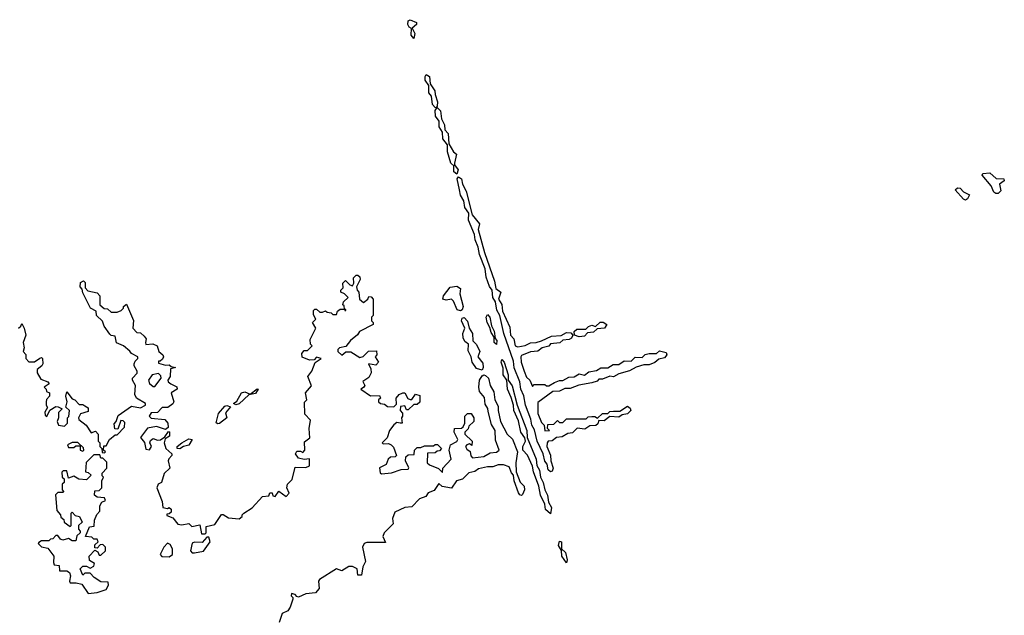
# Model space of a CAD drawing. Extents: x 2219101 to 2444320, y 201258 to 358766.
# Tile 185 of 256: x 2315383 to 2320860, y 306456 to 309771. Entities that reach past the tile are written whole.
import ezdxf

# ---------------------------------------------------------------- set-up
doc = ezdxf.new("R2010")
doc.units = 0

msp = doc.modelspace()

# ---------------------------------------------------------------- linework, layer by layer
at = {"layer": '0CON10XD'}
for points in [[(2317575, 309666.2), (2317560, 309685), (2317563, 309723), (2317550.2, 309730.2), (2317542.3, 309745), (2317544.6, 309765.4), (2317555, 309771.4), (2317590, 309755), (2317591.2, 309745), (2317566.7, 309725), (2317581.5, 309695), (2317575, 309666.2)], [(2317700, 309280), (2317695, 309282.5), (2317679.6, 309299.6), (2317674.4, 309345), (2317660, 309365), (2317660, 309405), (2317638.2, 309435), (2317638.1, 309455), (2317645, 309466.2), (2317662.9, 309455), (2317666.2, 309415), (2317693.1, 309375), (2317694.1, 309354.1), (2317707.8, 309315), (2317705, 309290), (2317700, 309280)], [(2317815, 308911.2), (2317798.9, 308925), (2317797.5, 308957.5), (2317782.3, 308972.3), (2317762.2, 309035), (2317763.3, 309075), (2317737.7, 309107.7), (2317734.3, 309145), (2317716.5, 309175), (2317715.9, 309205.9), (2317696.4, 309235), (2317694.4, 309265.6), (2317705, 309282.5), (2317723.6, 309263.6), (2317730.3, 309220.3), (2317746.6, 309186.6), (2317748.3, 309158.3), (2317767.4, 309137.4), (2317770.7, 309080.7), (2317796.7, 309035), (2317813.6, 309023.6), (2317802, 308972), (2317802.5, 308962.5), (2317822.2, 308935), (2317815, 308911.2)], [(2318335, 307253.8), (2318323.1, 307265), (2318317.3, 307297.3), (2318304, 307314), (2318294.4, 307355), (2318262.3, 307425), (2318247.4, 307487.4), (2318232.7, 307515), (2318227.3, 307547.3), (2318196.2, 307626.2), (2318186.8, 307676.8), (2318170.9, 307715), (2318165.8, 307755), (2318133.6, 307833.6), (2318130.6, 307870.6), (2318075.5, 308025), (2318053.1, 308125), (2318037.8, 308155), (2318030, 308200), (2318015.5, 308225.5), (2318010.8, 308265), (2317996.2, 308286.2), (2317978.3, 308338.3), (2317971.9, 308385), (2317940, 308465), (2317933.3, 308505), (2317916.2, 308545), (2317913.3, 308575), (2317880.5, 308655), (2317881.2, 308695), (2317858.5, 308725), (2317853.3, 308763.3), (2317835.5, 308795), (2317830.5, 308825), (2317817.1, 308885), (2317825, 308896.2), (2317840.6, 308885), (2317847.1, 308855), (2317866.9, 308816.9), (2317900, 308685), (2317940, 308635), (2317933.1, 308603.1), (2317968.1, 308475), (2318024.5, 308315), (2318032, 308275), (2318060, 308255), (2318045.7, 308215), (2318065.5, 308185.5), (2318069.4, 308149.4), (2318109.7, 308059.7), (2318114, 308015), (2318132, 307995), (2318140, 307955), (2318155, 307951.2), (2318195, 307957.5), (2318225, 307972.5), (2318256.1, 307973.9), (2318285, 307983.3), (2318340.7, 308009.3), (2318395, 308013.3), (2318425, 308030), (2318448.8, 308028.8), (2318460, 308015), (2318452, 307998), (2318438.8, 307991.2), (2318405, 307986.7), (2318387.5, 307972.5), (2318335, 307966.7), (2318326.1, 307953.9), (2318290, 307945), (2318265, 307926.7), (2318225, 307922.5), (2318175, 307902.5), (2318170, 307895), (2318172, 307865), (2318188.8, 307815), (2318201.7, 307781.7), (2318220, 307765), (2318235, 307730), (2318245, 307740), (2318305, 307740), (2318313, 307733), (2318327, 307733), (2318358, 307752), (2318385, 307762.5), (2318405, 307762.5), (2318438.3, 307781.7), (2318467, 307783), (2318495, 307800), (2318525, 307792.5), (2318548.3, 307811.7), (2318591.7, 307818.3), (2318616.7, 307833.3), (2318655, 307832.5), (2318685, 307852.5), (2318715, 307852.5), (2318745, 307872.5), (2318785, 307870), (2318806.7, 307893.3), (2318845, 307890), (2318863, 307907), (2318885, 307913.3), (2318925, 307912.5), (2318941.7, 307928.3), (2318979.3, 307919.3), (2318982.5, 307905), (2318970.7, 307889.3), (2318938.3, 307881.7), (2318917, 307863), (2318885, 307850), (2318855, 307850), (2318813, 307837), (2318775, 307817.5), (2318715, 307800), (2318687, 307783), (2318665, 307787.5), (2318625, 307770), (2318605, 307770), (2318595, 307760), (2318565, 307750), (2318493, 307737), (2318445, 307717.5), (2318415, 307717.5), (2318386.4, 307703.6), (2318348.3, 307701.7), (2318265, 307640), (2318265, 307580), (2318285, 307530), (2318300, 307515), (2318305, 307482.5), (2318330, 307485), (2318320, 307495), (2318321.7, 307518.3), (2318355, 307520), (2318375, 307540), (2318385, 307530), (2318405, 307530), (2318425, 307550), (2318535, 307550), (2318545, 307560), (2318565, 307562.5), (2318581.7, 307561.7), (2318597.5, 307552.5), (2318625, 307580), (2318655, 307580), (2318665, 307590), (2318687, 307593), (2318721.7, 307591.7), (2318765, 307620), (2318778.3, 307608.3), (2318782.5, 307595), (2318765, 307576.7), (2318735, 307572.5), (2318715, 307558.8), (2318665, 307562.5), (2318635, 307538.8), (2318605, 307540), (2318598.3, 307521.7), (2318587.5, 307512.5), (2318555, 307510), (2318527.7, 307492.3), (2318485, 307497.5), (2318458.1, 307471.9), (2318432.9, 307467.1), (2318400.5, 307449.5), (2318370, 307445), (2318345, 307426.7), (2318323.3, 307425), (2318316.7, 307415), (2318316.2, 307395), (2318336.4, 307346.4), (2318337.5, 307315), (2318350, 307275), (2318345, 307257.5), (2318335, 307253.8)], [(2320813.5, 308803.5), (2320801.5, 308811.5), (2320786, 308846), (2320737.5, 308905), (2320740, 308915), (2320779.3, 308919.3), (2320815, 308887.5), (2320857.5, 308885), (2320860, 308875), (2320832.5, 308855), (2320840.7, 308819.3), (2320825, 308804.3), (2320813.5, 308803.5)], [(2320645, 308766.2), (2320632.1, 308772.1), (2320587.5, 308825), (2320600, 308835), (2320615, 308833.8), (2320633, 308813), (2320666.7, 308796.7), (2320655, 308773.3), (2320645, 308766.2)], [(2316083.3, 307975), (2316085, 307962.5), (2316123, 307967), (2316147.5, 307955), (2316156.7, 307925), (2316180, 307905), (2316183.3, 307895), (2316178.3, 307881.7), (2316165, 307870), (2316155, 307870), (2316155, 307860), (2316195, 307847.5), (2316215, 307850), (2316225, 307840), (2316250, 307835), (2316221.7, 307828.3), (2316220, 307785), (2316207.5, 307765), (2316210, 307755), (2316223.9, 307743.9), (2316258.3, 307728.3), (2316260, 307715), (2316226.7, 307695), (2316240, 307645), (2316235, 307632.5), (2316207, 307613), (2316175, 307612.5), (2316150, 307585), (2316115, 307582.5), (2316103.3, 307565), (2316115, 307553.3), (2316190, 307545), (2316207.5, 307525), (2316208.3, 307501.7), (2316195, 307490), (2316145, 307506.7), (2316095, 307497.5), (2316056.2, 307445), (2316077, 307417), (2316085, 307380), (2316105, 307377.5), (2316116.7, 307395), (2316107.5, 307415), (2316111.7, 307428.3), (2316125, 307440), (2316150.7, 307430.7), (2316167, 307433), (2316190, 307450), (2316211.7, 307478.3), (2316217, 307477), (2316217, 307453), (2316191.7, 307438.3), (2316187.5, 307415), (2316196.7, 307385), (2316228.8, 307355), (2316230, 307345), (2316213, 307327), (2316210, 307315), (2316218.8, 307275), (2316186.7, 307245), (2316172.5, 307195), (2316154.1, 307185.9), (2316146.2, 307165), (2316175, 307090), (2316180, 307055), (2316205, 307050), (2316215, 307056.7), (2316225, 307047.5), (2316225, 307030), (2316215, 307020), (2316201.7, 307018.3), (2316201.7, 307011.7), (2316235, 306997.5), (2316262.5, 306962.5), (2316285, 306958.8), (2316325, 306966.7), (2316340.7, 306950.7), (2316385, 306960), (2316395, 306910), (2316415, 306910), (2316420, 306915), (2316420.7, 306949.3), (2316468.8, 306961.2), (2316505, 307017.5), (2316515, 307017.5), (2316545, 306997.5), (2316605, 306992.5), (2316620, 307005), (2316620, 307015), (2316630, 307025), (2316675.9, 307054.1), (2316733.6, 307116.4), (2316768.3, 307121.7), (2316775, 307137.5), (2316788.3, 307138.3), (2316791.7, 307121.7), (2316805, 307117.5), (2316825, 307147.5), (2316865, 307117.5), (2316882.5, 307135), (2316870, 307165), (2316872.5, 307185), (2316898.8, 307211.2), (2316915, 307280), (2316975, 307278.8), (2316995, 307287.5), (2316995, 307327.5), (2316965, 307323.3), (2316935, 307330), (2316917.5, 307355), (2316925, 307370), (2316945, 307370), (2316958.3, 307361.7), (2316970, 307375), (2316968.3, 307421.7), (2316997, 307443), (2316993.8, 307495), (2317001.7, 307541.7), (2316970, 307575), (2316968.3, 307641.7), (2316980, 307655), (2316973.3, 307695), (2317006.1, 307733.9), (2316986.7, 307785), (2317008.8, 307815), (2317026.7, 307863.3), (2317060, 307885), (2317035, 307892.5), (2317021.7, 307878.3), (2316995, 307876.7), (2316953.6, 307893.6), (2316953, 307913), (2316965, 307930), (2316985, 307930), (2317010, 307955), (2317000, 307965), (2316998.3, 307991.7), (2317030, 308055), (2317012.5, 308085), (2317030, 308105), (2317018.3, 308128.3), (2317018.3, 308151.7), (2317025, 308160), (2317035, 308160), (2317053, 308143), (2317067, 308143), (2317085, 308150), (2317093, 308143), (2317115, 308140), (2317125, 308130), (2317145, 308130), (2317151.7, 308148.3), (2317165, 308160), (2317190, 308160), (2317191.7, 308151.7), (2317198.3, 308151.7), (2317198.3, 308158.3), (2317190, 308160), (2317188.3, 308178.3), (2317180, 308185), (2317185, 308200), (2317210, 308225), (2317190, 308245), (2317170, 308255), (2317170, 308265), (2317181.7, 308278.3), (2317180, 308305), (2317195, 308320), (2317220, 308295), (2317235, 308290), (2317242.5, 308305), (2317240, 308335), (2317255, 308350), (2317265, 308350), (2317275, 308340), (2317277.5, 308325), (2317257.5, 308285), (2317260, 308265), (2317270, 308255), (2317272.5, 308215), (2317295, 308197.5), (2317320, 308215), (2317325, 308230), (2317338.3, 308228.3), (2317350, 308215), (2317350, 308125), (2317340, 308115), (2317340, 308095), (2317350, 308085), (2317350, 308075), (2317273.6, 308036.4), (2317263, 308017), (2317224.1, 307985.9), (2317198.3, 307951.7), (2317162.5, 307945), (2317152.5, 307935), (2317152.5, 307925), (2317175, 307903.3), (2317198.3, 307921.7), (2317225, 307922.5), (2317275, 307890), (2317293.8, 307896.2), (2317324.1, 307925.9), (2317368.3, 307928.3), (2317370, 307905), (2317360, 307895), (2317380, 307865), (2317365, 307847.5), (2317323.8, 307856.2), (2317337, 307827), (2317337.5, 307805), (2317325, 307780), (2317292.5, 307757.5), (2317302.5, 307735), (2317296.4, 307723.6), (2317280, 307715), (2317335, 307676.7), (2317385, 307680), (2317390, 307665), (2317380, 307655), (2317380, 307645), (2317390, 307635), (2317411.7, 307631.7), (2317428.3, 307618.3), (2317465, 307616.7), (2317479.3, 307630.7), (2317476.7, 307665), (2317494.2, 307685.8), (2317515, 307694), (2317525, 307693.8), (2317542.5, 307662.5), (2317555, 307656.7), (2317565, 307657.5), (2317585, 307686.7), (2317609.3, 307679.3), (2317608.3, 307641.7), (2317595, 307630), (2317575, 307630), (2317545, 307600), (2317535, 307600), (2317525, 307622.5), (2317502, 307618), (2317500, 307595), (2317511.7, 307581.7), (2317512.5, 307565), (2317507.5, 307555), (2317510, 307525), (2317500, 307525), (2317480.7, 307529.3), (2317463.6, 307516.4), (2317440, 307485), (2317427, 307443), (2317400, 307415), (2317405, 307410), (2317435, 307412.5), (2317450, 307405), (2317461.7, 307391.7), (2317480, 307345), (2317471.7, 307338.3), (2317445, 307336.7), (2317433.3, 307325), (2317422.5, 307295), (2317384.1, 307275.9), (2317388.3, 307248.3), (2317395, 307243.3), (2317451.7, 307248.3), (2317505, 307267.5), (2317545, 307270), (2317547, 307277), (2317530, 307315), (2317531.7, 307338.3), (2317545, 307350), (2317578.3, 307351.7), (2317580, 307375), (2317595, 307390), (2317615, 307390), (2317635, 307400), (2317685, 307400), (2317695, 307407.5), (2317707, 307407), (2317730, 307385), (2317718.3, 307371.7), (2317705, 307370), (2317695, 307360), (2317651.7, 307358.3), (2317650, 307305), (2317663, 307293), (2317713.6, 307273.6), (2317735, 307250), (2317737.5, 307275), (2317782.5, 307325), (2317772.5, 307375), (2317780, 307405), (2317815, 307422.5), (2317820, 307435), (2317800, 307475), (2317802.5, 307495), (2317841.7, 307498.3), (2317850, 307505), (2317860, 307525), (2317860, 307565), (2317875, 307580), (2317895, 307580), (2317910, 307555), (2317910, 307535), (2317881.7, 307508.3), (2317877, 307493), (2317860, 307475), (2317860, 307465), (2317900, 307425), (2317898.3, 307401.7), (2317885, 307410), (2317870, 307405), (2317863.3, 307395), (2317870.7, 307380.7), (2317888.3, 307368.3), (2317893, 307343), (2317901.7, 307331.7), (2317965, 307340), (2318000.6, 307359.4), (2318035, 307364.4), (2318050, 307375), (2318030.3, 307430.3), (2318027.8, 307485), (2318008.2, 307518.2), (2317989.8, 307589.8), (2317987.2, 307607.2), (2317971.5, 307631.5), (2317968.6, 307668.6), (2317941.4, 307701.4), (2317936.9, 307725), (2317941.5, 307765), (2317955, 307788.8), (2317965, 307793.8), (2317975, 307790), (2317991.2, 307775), (2318000, 307735), (2318019.7, 307699.7), (2318025.8, 307655), (2318045, 307620), (2318043.8, 307595), (2318057.5, 307535), (2318094.2, 307464.2), (2318125, 307436.2), (2318152, 307365), (2318142.3, 307305), (2318144.5, 307254.5), (2318167.1, 307197.1), (2318189.1, 307175), (2318191.2, 307155), (2318180.9, 307129.1), (2318175, 307122.5), (2318165, 307126), (2318157.9, 307137.9), (2318133.5, 307203.5), (2318130.8, 307235), (2318118.7, 307248.7), (2318105, 307282.5), (2318075, 307292.9), (2318045, 307294.2), (2318015, 307282.9), (2317985, 307282.9), (2317935, 307270.9), (2317914.6, 307255.4), (2317881.8, 307248.2), (2317845.5, 307214.5), (2317812.9, 307205), (2317785, 307163.3), (2317733.2, 307173.2), (2317715, 307190), (2317689.3, 307150.7), (2317655, 307137.5), (2317642.2, 307117.8), (2317606.7, 307105), (2317565, 307060), (2317525, 307056), (2317470.7, 307029.3), (2317456.7, 306995), (2317460, 306965), (2317410, 306915), (2317402.5, 306895), (2317418.3, 306861.7), (2317315, 306860.8), (2317298.8, 306855), (2317290, 306835), (2317307.5, 306755), (2317292.5, 306725), (2317285, 306680), (2317265, 306680), (2317260, 306715), (2317235, 306727.5), (2317215, 306727.5), (2317175, 306702.5), (2317145, 306713.8), (2317050.8, 306655), (2317045.8, 306645), (2317050, 306605), (2317028.3, 306581.7), (2316975, 306575.7), (2316935, 306557.5), (2316925, 306560), (2316915, 306572.5), (2316895, 306577.5), (2316892.5, 306565), (2316902.5, 306555), (2316903.3, 306545), (2316888.3, 306501.7), (2316875, 306480), (2316843.8, 306465), (2316827.5, 306415)], [(2315376.4, 308053.6), (2315390, 308065), (2315395, 308080), (2315407.5, 308055), (2315417.5, 308015), (2315403.3, 307975), (2315407.5, 307945), (2315402.5, 307925), (2315417, 307907), (2315417.5, 307885), (2315435, 307867.5), (2315445, 307866.7), (2315465, 307867.5), (2315495, 307887.5), (2315505, 307890), (2315510, 307885), (2315512.5, 307855), (2315506.4, 307843.6), (2315480, 307825), (2315480, 307805), (2315500.7, 307770.7), (2315540, 307755), (2315547.5, 307745), (2315520, 307725), (2315530, 307715), (2315531.7, 307701.7), (2315550, 307695), (2315550, 307675), (2315533, 307657), (2315530, 307645), (2315530, 307625), (2315537.5, 307612.5), (2315523.6, 307586.4), (2315525, 307570), (2315535, 307562.5), (2315551.7, 307598.3), (2315585, 307617.5), (2315597, 307617), (2315620, 307605), (2315600, 307585), (2315600, 307555), (2315592.5, 307535), (2315600, 307515), (2315631.7, 307508.3), (2315650, 307525), (2315650, 307555), (2315657, 307563), (2315660, 307595), (2315640, 307615), (2315647.5, 307645), (2315640, 307675), (2315645, 307700), (2315675, 307660), (2315690, 307655), (2315715, 307630), (2315735, 307630), (2315745, 307622.5), (2315765, 307610), (2315765, 307590), (2315722, 307578), (2315710, 307555), (2315712.5, 307545), (2315752.5, 307515), (2315781.7, 307471.7), (2315805, 307480), (2315820, 307465), (2315820, 307425), (2315830, 307415), (2315830, 307395), (2315840, 307385), (2315841.7, 307361.7), (2315855, 307360), (2315860, 307365), (2315850, 307375), (2315851.7, 307398.3), (2315865, 307400), (2315882.5, 307435), (2315915, 307460), (2315925, 307460), (2315967, 307503), (2315968.3, 307528.3), (2315958.3, 307538.3), (2315945, 307540), (2315928.3, 307491.7), (2315913, 307493), (2315908.3, 307521.7), (2315920, 307535), (2315931.7, 307568.3), (2316005, 307620), (2316055, 307610), (2316083.3, 307625), (2316083.3, 307635), (2316032.5, 307665), (2316023.3, 307685), (2316027.5, 307735), (2316010, 307765), (2316010, 307775), (2316036.4, 307803.6), (2316037.5, 307815), (2316020, 307845), (2316020, 307855), (2316025, 307870), (2316040, 307885), (2316040, 307895), (2316005, 307912.5), (2315996.4, 307926.4), (2315960, 307955), (2315921.7, 307971.7), (2315915, 308010), (2315893, 308013), (2315885, 308020), (2315852.5, 308065), (2315843.6, 308093.6), (2315810, 308125), (2315808.3, 308148.3), (2315777.5, 308165), (2315735, 308250), (2315731.7, 308271.7), (2315720, 308285), (2315721.7, 308308.3), (2315738.3, 308318.3), (2315747.5, 308307.5), (2315748.3, 308278.3), (2315761.7, 308261.7), (2315815, 308250), (2315830, 308235), (2315830, 308185), (2315853, 308163), (2315871.7, 308161.7), (2315893, 308143), (2315925, 308142.5), (2315948.3, 308151.7), (2315960, 308165), (2315960, 308175), (2315978.3, 308188.3), (2316016.4, 308096.4), (2316012.5, 308055), (2316035, 308030), (2316055, 308027.5), (2316075, 308010), (2316086.7, 307995), (2316083.3, 307975)], [(2317835, 308150), (2317817, 308157), (2317795.7, 308205), (2317785, 308216), (2317755, 308210), (2317736.7, 308215), (2317741.4, 308235), (2317777.7, 308282.3), (2317815, 308287.1), (2317835.4, 308275.4), (2317830.8, 308245), (2317850, 308175), (2317845, 308156.7), (2317835, 308150)], [(2318035, 307962.5), (2318022.5, 307975), (2318023.3, 308003.3), (2318005, 308030), (2317998.3, 308058.3), (2317983.1, 308085), (2317978.8, 308115), (2317985, 308130), (2317997.5, 308115), (2318008, 308068), (2318023.3, 308036.7), (2318027.5, 307997.5), (2318038, 307985), (2318035, 307962.5)], [(2317955, 307820), (2317925, 307830), (2317900, 307865), (2317894, 307895), (2317877.3, 307927.3), (2317880, 307965), (2317860, 307980), (2317849.7, 307999.7), (2317848.6, 308025), (2317860, 308055), (2317840, 308095), (2317845, 308110), (2317855, 308113.3), (2317875, 308092.5), (2317883.8, 308055), (2317902, 308025), (2317903.8, 307983.8), (2317923.6, 307963.6), (2317942, 307925), (2317931.2, 307895), (2317958.6, 307858.6), (2317961.2, 307835), (2317955, 307820)], [(2318496.1, 308006.1), (2318470, 308015), (2318467.5, 308035), (2318482, 308048), (2318531.7, 308048.3), (2318546.4, 308063.6), (2318565, 308070), (2318587, 308063), (2318611.7, 308088.3), (2318628, 308088), (2318650, 308075), (2318636.1, 308053.9), (2318595, 308050), (2318575, 308032.5), (2318542.5, 308027.5), (2318525, 308010), (2318496.1, 308006.1)], [(2318335, 307020), (2318308.9, 307045), (2318304.3, 307075), (2318280.4, 307125), (2318271.2, 307175), (2318241.5, 307255), (2318236.5, 307286.5), (2318207.5, 307347.5), (2318181.8, 307375), (2318182.7, 307395), (2318196, 307426), (2318192.9, 307442.9), (2318171.2, 307475), (2318157.6, 307537.6), (2318132.5, 307595), (2318130.8, 307625), (2318117.7, 307667.7), (2318096.9, 307715), (2318093.3, 307765), (2318073.1, 307795), (2318072, 307832), (2318061.2, 307865), (2318065, 307880), (2318078.8, 307865), (2318101.2, 307795), (2318100, 307765), (2318123.2, 307733.2), (2318150, 307625), (2318203.5, 307485), (2318205.8, 307445), (2318256.2, 307325), (2318260.2, 307290.2), (2318275, 307263.8), (2318280, 307225), (2318295, 307194.2), (2318304.6, 307154.6), (2318320, 307125), (2318325.6, 307085), (2318341.2, 307055), (2318335, 307020)], [(2316135, 307730), (2316170, 307775), (2316168.3, 307788.3), (2316155, 307801.2), (2316120, 307795), (2316100, 307765), (2316106.1, 307746.1), (2316125, 307730), (2316135, 307730)], [(2316585, 307627.5), (2316572.5, 307635), (2316592, 307648), (2316616.7, 307695), (2316635, 307700), (2316665, 307686.7), (2316705, 307716.7), (2316710, 307715), (2316695, 307690), (2316657.5, 307682.5), (2316605, 307633.8), (2316585, 307627.5)], [(2316485, 307520.8), (2316476.4, 307526.4), (2316490, 307580), (2316525, 307620), (2316535, 307623.3), (2316556.7, 307616.7), (2316527.7, 307582.3), (2316536, 307555), (2316495, 307524.3), (2316485, 307520.8)], [(2315735, 307370), (2315740, 307375), (2315738.3, 307388.3), (2315707, 307417), (2315675, 307417.5), (2315650, 307405), (2315655, 307390), (2315685, 307390), (2315695, 307400), (2315720, 307400), (2315720, 307375), (2315735, 307370)], [(2316275, 307382.5), (2316260, 307385), (2316258.8, 307395), (2316285, 307416.7), (2316325, 307438), (2316343.3, 307435), (2316325, 307403.3), (2316293.8, 307396.2), (2316275, 307382.5)], [(2315765, 306577.5), (2315815, 306582.5), (2315865, 306600), (2315877, 306623), (2315875, 306640), (2315835, 306642.5), (2315797, 306667), (2315775, 306690), (2315745, 306690), (2315735, 306680), (2315720, 306715), (2315735, 306730), (2315755, 306730), (2315775, 306717.5), (2315795, 306730), (2315800, 306745), (2315771.7, 306761.7), (2315770, 306785), (2315801.7, 306818.3), (2315818.3, 306808.3), (2315825, 306790), (2315835, 306790), (2315860, 306815), (2315860, 306835), (2315845, 306850), (2315831.7, 306848.3), (2315815, 306830), (2315801.7, 306831.7), (2315801.7, 306848.3), (2315820, 306865), (2315815, 306880), (2315795, 306880), (2315785, 306890), (2315750, 306895), (2315771.7, 306948.3), (2315798.3, 306951.7), (2315800, 306985), (2315813, 307017), (2315830, 307035), (2315830, 307065), (2315840, 307085), (2315860, 307095), (2315855, 307110), (2315815, 307113.3), (2315800, 307125), (2315801.7, 307148.3), (2315825, 307150), (2315840, 307165), (2315840, 307205), (2315850, 307225), (2315843, 307233), (2315842.5, 307247.5), (2315867.5, 307275), (2315868.3, 307308.3), (2315845, 307330), (2315835, 307330), (2315828.3, 307348.3), (2315795, 307350), (2315753, 307307), (2315750, 307255), (2315765, 307250), (2315780, 307235), (2315755, 307210), (2315713, 307213), (2315685, 307230), (2315655, 307220), (2315645, 307260), (2315625, 307260), (2315618.3, 307251.7), (2315620, 307225), (2315630, 307215), (2315630, 307195), (2315620, 307185), (2315620, 307155), (2315627.5, 307145), (2315625, 307140), (2315595, 307140), (2315583, 307127), (2315590, 307040), (2315610, 307015), (2315611.7, 307001.7), (2315628.3, 306988.3), (2315630, 306975), (2315665, 306950), (2315670, 306955), (2315670, 307025), (2315675, 307030), (2315691.7, 307011.7), (2315716.4, 307006.4), (2315730, 306975), (2315710, 306955), (2315710, 306935), (2315720, 306925), (2315720, 306915), (2315701.7, 306898.3), (2315695, 306870), (2315675, 306870), (2315655, 306882.5), (2315623.8, 306873.8), (2315610, 306880), (2315595, 306900), (2315585, 306900), (2315568.3, 306881.7), (2315555, 306880), (2315545, 306870), (2315505, 306870), (2315489.3, 306860.7), (2315486.7, 306855), (2315505, 306836.2), (2315540, 306830), (2315573.3, 306785), (2315570.7, 306749.3), (2315575, 306737.5), (2315603, 306733), (2315604, 306704), (2315645, 306703.3), (2315661.2, 306695), (2315666, 306675), (2315660, 306645), (2315665, 306636.7), (2315697.5, 306637.5), (2315728.6, 306628.6), (2315765, 306577.5)], [(2316343, 306803), (2316355, 306803.3), (2316406.4, 306813.6), (2316442.5, 306865), (2316435, 306890), (2316425, 306890), (2316398.8, 306861.2), (2316355, 306863.8), (2316342, 306858), (2316332.5, 306815), (2316343, 306803)], [(2318425, 306747.5), (2318399.6, 306785), (2318397, 306817), (2318380.6, 306845), (2318385, 306868.1), (2318396.5, 306865), (2318396.7, 306826.7), (2318418.8, 306805), (2318428.6, 306765), (2318425, 306747.5)], [(2316215, 306782), (2316233.3, 306795), (2316233.8, 306825), (2316220, 306850), (2316205, 306857.5), (2316184.4, 306835.6), (2316163.8, 306793.8), (2316173.8, 306783.8), (2316215, 306782)]]:
    msp.add_lwpolyline(points, dxfattribs=at)

doc.saveas('drawing.dxf')
